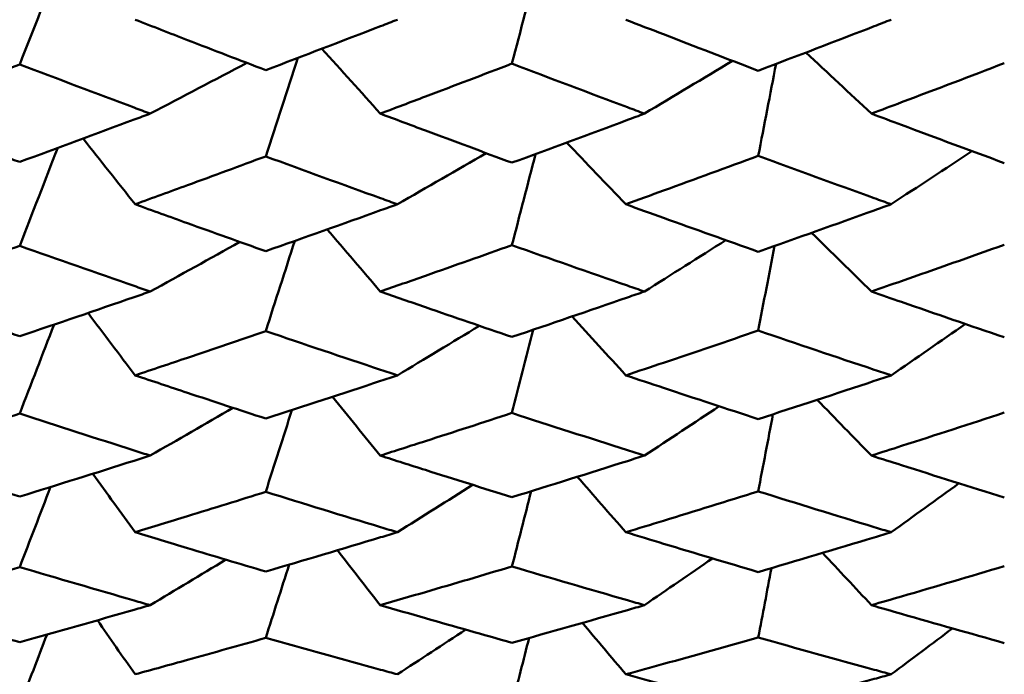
# Model space of a CAD drawing. Header units: millimetres. Extents: x 188 to 1913, y 148 to 2839.
# Tile 170 of 211: x 877.68 to 882.11, y 366.83 to 369.78. Entities that reach past the tile are written whole.
import ezdxf

# ---------------------------------------------------------------- set-up
doc = ezdxf.new("R2010")
doc.units = ezdxf.units.MM
doc.header["$LTSCALE"] = 10
doc.layers.add('Widoczne (ISO)', color=7, linetype='Continuous', lineweight=50)

msp = doc.modelspace()

# ---------------------------------------------------------------- linework, layer by layer
at = {"layer": 'Widoczne (ISO)'}
msp.add_circle((913.3512, 384.3574), 50, dxfattribs=at)
for points in [[(877.8711, 370.0566), (877.8083, 369.8967), (877.7455, 369.7368), (877.6827, 369.5769)], [(880.0129, 370.0247), (879.9742, 369.8765), (879.9354, 369.7284), (879.8967, 369.5802)], [(879.3046, 369.3552), (879.217, 369.4526), (879.1296, 369.55), (879.0423, 369.6474)], [(878.9332, 369.6057), (878.8852, 369.458), (878.8372, 369.3104), (878.7893, 369.1627)], [(880.4925, 369.3552), (880.6247, 369.4341), (880.7567, 369.5133), (880.8885, 369.5926)], [(881.5135, 369.3552), (881.4152, 369.4468), (881.317, 369.5385), (881.2189, 369.6302)], [(878.2701, 369.3552), (878.415, 369.4311), (878.5597, 369.5072), (878.7041, 369.5835)], [(881.0847, 369.5789), (881.0579, 369.441), (881.0311, 369.3031), (881.0043, 369.1652)], [(878.2018, 368.9471), (878.1238, 369.0456), (878.0458, 369.1442), (877.9679, 369.2427)], [(877.8537, 369.2005), (877.7967, 369.0537), (877.7398, 368.9069), (877.6827, 368.76)], [(880.4087, 368.9471), (880.32, 369.0397), (880.2313, 369.1324), (880.1427, 369.225)], [(879.3816, 368.9471), (879.5149, 369.0236), (879.6479, 369.1004), (879.7808, 369.1773)], [(880.0026, 369.1734), (879.9673, 369.0366), (879.932, 368.8999), (879.8967, 368.7631)], [(881.6023, 368.9471), (881.7234, 369.0268), (881.8444, 369.1066), (881.9652, 369.1865)], [(879.3046, 368.5543), (879.225, 368.6475), (879.1455, 368.7408), (879.0662, 368.8341)], [(881.5135, 368.5543), (881.4238, 368.6424), (881.3341, 368.7306), (881.2445, 368.8188)], [(878.2701, 368.5543), (878.4045, 368.6285), (878.5387, 368.7028), (878.6727, 368.7774)], [(878.9199, 368.7821), (878.8763, 368.6468), (878.8328, 368.5115), (878.7893, 368.3761)], [(880.4925, 368.5543), (880.6147, 368.6312), (880.7366, 368.7082), (880.8584, 368.7854)], [(881.0775, 368.7594), (881.0531, 368.6324), (881.0287, 368.5054), (881.0043, 368.3785)], [(878.2018, 368.1771), (878.1312, 368.2706), (878.0607, 368.3642), (877.9902, 368.4578)], [(880.4087, 368.1771), (880.3281, 368.2654), (880.2475, 368.3537), (880.167, 368.4421)], [(877.8372, 368.4055), (877.7857, 368.2719), (877.7342, 368.1383), (877.6827, 368.0048)], [(879.3816, 368.1771), (879.5046, 368.2512), (879.6275, 368.3256), (879.7502, 368.4001)], [(881.6023, 368.1771), (881.7137, 368.2539), (881.8249, 368.331), (881.936, 368.4082)], [(879.9928, 368.3826), (879.9608, 368.2576), (879.9287, 368.1326), (879.8967, 368.0076)], [(879.3046, 367.8158), (879.2327, 367.904), (879.1609, 367.9922), (879.0891, 368.0804)], [(880.4925, 367.8158), (880.6047, 367.8897), (880.7167, 367.9637), (880.8286, 368.0379)], [(881.5135, 367.8158), (881.4321, 367.8995), (881.3507, 367.9832), (881.2694, 368.067)], [(878.2701, 367.8158), (878.394, 367.8873), (878.5178, 367.9591), (878.6414, 368.0311)], [(878.9071, 368.0209), (878.8678, 367.8981), (878.8285, 367.7754), (878.7893, 367.6526)], [(881.0706, 368.0019), (881.0485, 367.8862), (881.0264, 367.7705), (881.0043, 367.6547)], [(878.2018, 367.4709), (878.1384, 367.5586), (878.075, 367.6463), (878.0117, 367.7341)], [(879.3816, 367.4709), (879.4944, 367.5418), (879.607, 367.6129), (879.7195, 367.6842)], [(880.4087, 367.4709), (880.336, 367.554), (880.2633, 367.6372), (880.1906, 367.7204)], [(881.6023, 367.4709), (881.704, 367.5441), (881.8056, 367.6175), (881.9071, 367.691)], [(877.8212, 367.6745), (877.7751, 367.5543), (877.7289, 367.4342), (877.6827, 367.314)], [(879.9832, 367.6556), (879.9544, 367.5426), (879.9255, 367.4296), (879.8967, 367.3166)], [(879.3046, 367.1426), (879.2401, 367.2248), (879.1757, 367.3072), (879.1114, 367.3895)], [(881.5135, 367.1426), (881.4402, 367.221), (881.367, 367.2994), (881.2938, 367.3779)], [(878.2701, 367.1426), (878.3835, 367.2107), (878.4966, 367.2789), (878.6097, 367.3474)], [(880.4925, 367.1426), (880.5947, 367.2126), (880.6968, 367.2828), (880.7987, 367.3531)], [(878.8946, 367.325), (878.8595, 367.215), (878.8244, 367.105), (878.7893, 366.995)], [(881.0639, 367.3094), (881.044, 367.2053), (881.0241, 367.1011), (881.0043, 366.997)], [(878.2018, 366.8313), (878.1453, 366.9123), (878.0889, 366.9934), (878.0325, 367.0746)], [(880.4087, 366.8313), (880.3437, 366.9084), (880.2787, 366.9856), (880.2137, 367.0628)], [(879.3816, 366.8313), (879.484, 366.8982), (879.5863, 366.9652), (879.6886, 367.0323)], [(881.6023, 366.8313), (881.6943, 366.9001), (881.7862, 366.9689), (881.878, 367.038)], [(877.8057, 367.0104), (877.7647, 366.9038), (877.7237, 366.7971), (877.6827, 366.6905)], [(879.9738, 366.9951), (879.9481, 366.8943), (879.9224, 366.7936), (879.8967, 366.6928)]]:
    msp.add_open_spline(points, degree=3, dxfattribs=at)
for points, knots in [([(878.2018, 369.778), (878.2803, 369.7474), (878.3587, 369.7169), (878.5545, 369.641), (878.6719, 369.5958), (878.7893, 369.5509)], [0.03448054, 0.03448054, 0.03448054, 0.03448054, 0.06157222, 0.06157222, 0.10209717, 0.10209717, 0.10209717, 0.10209717]), ([(878.7893, 369.5509), (878.9615, 369.6163), (879.1337, 369.6823), (879.3311, 369.7585), (879.3563, 369.7683), (879.3816, 369.778)], [0.02530969, 0.02530969, 0.02530969, 0.02530969, 0.08465152, 0.08465152, 0.09334823, 0.09334823, 0.09334823, 0.09334823]), ([(880.4087, 369.778), (880.4652, 369.756), (880.5218, 369.7341), (880.7203, 369.6572), (880.8623, 369.6026), (881.0043, 369.5483)], [0.04208868, 0.04208868, 0.04208868, 0.04208868, 0.06158988, 0.06158988, 0.11059803, 0.11059803, 0.11059803, 0.11059803]), ([(881.0043, 369.5483), (881.1783, 369.6145), (881.3523, 369.6813), (881.5516, 369.7584), (881.5769, 369.7682), (881.6023, 369.778)], [0.01556037, 0.01556037, 0.01556037, 0.01556037, 0.07555527, 0.07555527, 0.08428623, 0.08428623, 0.08428623, 0.08428623]), ([(877.6827, 369.5769), (877.5779, 369.5366), (877.473, 369.4964), (877.2793, 369.4226), (877.1903, 369.3888), (877.1014, 369.3552)], [0.02528165, 0.02528165, 0.02528165, 0.02528165, 0.06150593, 0.06150593, 0.09223152, 0.09223152, 0.09223152, 0.09223152]), ([(878.2701, 369.3552), (878.246, 369.3642), (878.2218, 369.3733), (878.026, 369.4467), (877.8544, 369.5115), (877.6827, 369.5769)], [0.0806421, 0.0806421, 0.0806421, 0.0806421, 0.08897282, 0.08897282, 0.14811965, 0.14811965, 0.14811965, 0.14811965]), ([(879.8967, 369.5802), (879.767, 369.5305), (879.6373, 369.481), (879.4399, 369.4062), (879.3722, 369.3807), (879.3046, 369.3552)], [0.01681985, 0.01681985, 0.01681985, 0.01681985, 0.06159108, 0.06159108, 0.08495433, 0.08495433, 0.08495433, 0.08495433]), ([(880.4925, 369.3552), (880.467, 369.3647), (880.4415, 369.3743), (880.2429, 369.4488), (880.0698, 369.5142), (879.8967, 369.5802)], [0.07138254, 0.07138254, 0.07138254, 0.07138254, 0.08018544, 0.08018544, 0.13983561, 0.13983561, 0.13983561, 0.13983561]), ([(882.1111, 369.5821), (881.957, 369.523), (881.8029, 369.4644), (881.6038, 369.3892), (881.5586, 369.3722), (881.5135, 369.3552)], [0.00838421, 0.00838421, 0.00838421, 0.00838421, 0.06155515, 0.06155515, 0.07712864, 0.07712864, 0.07712864, 0.07712864]), ([(877.1014, 369.3552), (877.1903, 369.3216), (877.2792, 369.2881), (877.473, 369.2155), (877.5779, 369.1765), (877.6827, 369.1376)], [0.03078053, 0.03078053, 0.03078053, 0.03078053, 0.06149921, 0.06149921, 0.09773041, 0.09773041, 0.09773041, 0.09773041]), ([(877.6827, 369.1376), (877.8543, 369.2006), (878.0258, 369.264), (878.2216, 369.3371), (878.2459, 369.3461), (878.2701, 369.3552)], [0.02983351, 0.02983351, 0.02983351, 0.02983351, 0.0889495, 0.0889495, 0.09731113, 0.09731113, 0.09731113, 0.09731113]), ([(879.3046, 369.3552), (879.3722, 369.3297), (879.4399, 369.3043), (879.6373, 369.2305), (879.767, 369.1823), (879.8967, 369.1344)], [0.03825175, 0.03825175, 0.03825175, 0.03825175, 0.06160817, 0.06160817, 0.10638617, 0.10638617, 0.10638617, 0.10638617]), ([(879.8967, 369.1344), (880.0697, 369.1979), (880.2427, 369.2619), (880.4413, 369.336), (880.4669, 369.3456), (880.4925, 369.3552)], [0.02053386, 0.02053386, 0.02053386, 0.02053386, 0.08016461, 0.08016461, 0.08898694, 0.08898694, 0.08898694, 0.08898694]), ([(881.5135, 369.3552), (881.5586, 369.3382), (881.6037, 369.3213), (881.8029, 369.2467), (881.957, 369.1894), (882.1111, 369.1326)], [0.04598621, 0.04598621, 0.04598621, 0.04598621, 0.06155279, 0.06155279, 0.11473062, 0.11473062, 0.11473062, 0.11473062]), ([(878.7893, 369.1627), (878.6719, 369.1193), (878.5546, 369.076), (878.3587, 369.0043), (878.2803, 368.9757), (878.2018, 368.9471)], [0.02104899, 0.02104899, 0.02104899, 0.02104899, 0.0615671, 0.0615671, 0.08866561, 0.08866561, 0.08866561, 0.08866561]), ([(879.3816, 368.9471), (879.3564, 368.9562), (879.3312, 368.9653), (879.1338, 369.0366), (878.9615, 369.0994), (878.7893, 369.1627)], [0.07597559, 0.07597559, 0.07597559, 0.07597559, 0.08464777, 0.08464777, 0.14401425, 0.14401425, 0.14401425, 0.14401425]), ([(881.0043, 369.1652), (880.8623, 369.1127), (880.7203, 369.0606), (880.5218, 368.9882), (880.4653, 368.9676), (880.4087, 368.9471)], [0.01259731, 0.01259731, 0.01259731, 0.01259731, 0.06159863, 0.06159863, 0.08110666, 0.08110666, 0.08110666, 0.08110666]), ([(881.6023, 368.9471), (881.577, 368.9563), (881.5517, 368.9654), (881.3524, 369.0376), (881.1783, 369.1011), (881.0043, 369.1652)], [0.06686277, 0.06686277, 0.06686277, 0.06686277, 0.07557848, 0.07557848, 0.13558897, 0.13558897, 0.13558897, 0.13558897]), ([(878.2018, 368.9471), (878.2803, 368.9186), (878.3587, 368.8902), (878.5545, 368.8197), (878.6719, 368.7776), (878.7893, 368.7359)], [0.03448054, 0.03448054, 0.03448054, 0.03448054, 0.06157222, 0.06157222, 0.10209717, 0.10209717, 0.10209717, 0.10209717]), ([(878.7893, 368.7359), (878.9615, 368.7967), (879.1337, 368.858), (879.3311, 368.929), (879.3563, 368.9381), (879.3816, 368.9471)], [0.02530969, 0.02530969, 0.02530969, 0.02530969, 0.08465152, 0.08465152, 0.09334823, 0.09334823, 0.09334823, 0.09334823]), ([(880.4087, 368.9471), (880.4652, 368.9267), (880.5218, 368.9062), (880.7203, 368.8347), (880.8623, 368.7839), (881.0043, 368.7335)], [0.04208868, 0.04208868, 0.04208868, 0.04208868, 0.06158988, 0.06158988, 0.11059803, 0.11059803, 0.11059803, 0.11059803]), ([(881.0043, 368.7335), (881.1783, 368.795), (881.3523, 368.8571), (881.5516, 368.9289), (881.5769, 368.938), (881.6023, 368.9471)], [0.01556037, 0.01556037, 0.01556037, 0.01556037, 0.07555527, 0.07555527, 0.08428623, 0.08428623, 0.08428623, 0.08428623]), ([(877.6827, 368.76), (877.5779, 368.7226), (877.473, 368.6853), (877.2793, 368.6168), (877.1903, 368.5855), (877.1014, 368.5543)], [0.02528165, 0.02528165, 0.02528165, 0.02528165, 0.06150593, 0.06150593, 0.09223152, 0.09223152, 0.09223152, 0.09223152]), ([(878.2701, 368.5543), (878.246, 368.5627), (878.2218, 368.5711), (878.026, 368.6391), (877.8544, 368.6993), (877.6827, 368.76)], [0.0806421, 0.0806421, 0.0806421, 0.0806421, 0.08897282, 0.08897282, 0.14811965, 0.14811965, 0.14811965, 0.14811965]), ([(879.8967, 368.7631), (879.767, 368.7169), (879.6373, 368.671), (879.4399, 368.6016), (879.3722, 368.5779), (879.3046, 368.5543)], [0.01681985, 0.01681985, 0.01681985, 0.01681985, 0.06159108, 0.06159108, 0.08495433, 0.08495433, 0.08495433, 0.08495433]), ([(880.4925, 368.5543), (880.467, 368.5632), (880.4415, 368.572), (880.2429, 368.6411), (880.0698, 368.7018), (879.8967, 368.7631)], [0.07138254, 0.07138254, 0.07138254, 0.07138254, 0.08018544, 0.08018544, 0.13983561, 0.13983561, 0.13983561, 0.13983561]), ([(882.1111, 368.7649), (881.957, 368.71), (881.8029, 368.6556), (881.6038, 368.5858), (881.5586, 368.57), (881.5135, 368.5543)], [0.00838421, 0.00838421, 0.00838421, 0.00838421, 0.06155515, 0.06155515, 0.07712864, 0.07712864, 0.07712864, 0.07712864]), ([(877.1014, 368.5543), (877.1903, 368.5232), (877.2792, 368.4922), (877.473, 368.425), (877.5779, 368.3888), (877.6827, 368.3529)], [0.03078053, 0.03078053, 0.03078053, 0.03078053, 0.06149921, 0.06149921, 0.09773041, 0.09773041, 0.09773041, 0.09773041]), ([(877.6827, 368.3529), (877.8543, 368.4111), (878.0258, 368.4698), (878.2216, 368.5375), (878.2459, 368.5459), (878.2701, 368.5543)], [0.02983351, 0.02983351, 0.02983351, 0.02983351, 0.0889495, 0.0889495, 0.09731113, 0.09731113, 0.09731113, 0.09731113]), ([(879.3046, 368.5543), (879.3722, 368.5307), (879.4399, 368.5072), (879.6373, 368.4388), (879.767, 368.3943), (879.8967, 368.35)], [0.03825175, 0.03825175, 0.03825175, 0.03825175, 0.06160817, 0.06160817, 0.10638617, 0.10638617, 0.10638617, 0.10638617]), ([(879.8967, 368.35), (880.0697, 368.4087), (880.2427, 368.4679), (880.4413, 368.5366), (880.4669, 368.5454), (880.4925, 368.5543)], [0.02053386, 0.02053386, 0.02053386, 0.02053386, 0.08016461, 0.08016461, 0.08898694, 0.08898694, 0.08898694, 0.08898694]), ([(881.5135, 368.5543), (881.5586, 368.5386), (881.6037, 368.5229), (881.8029, 368.4538), (881.957, 368.4008), (882.1111, 368.3483)], [0.04598621, 0.04598621, 0.04598621, 0.04598621, 0.06155279, 0.06155279, 0.11473062, 0.11473062, 0.11473062, 0.11473062]), ([(878.7893, 368.3761), (878.6719, 368.3359), (878.5546, 368.296), (878.3587, 368.2298), (878.2803, 368.2034), (878.2018, 368.1771)], [0.02104899, 0.02104899, 0.02104899, 0.02104899, 0.0615671, 0.0615671, 0.08866561, 0.08866561, 0.08866561, 0.08866561]), ([(879.3816, 368.1771), (879.3564, 368.1854), (879.3312, 368.1938), (879.1338, 368.2596), (878.9615, 368.3176), (878.7893, 368.3761)], [0.07597559, 0.07597559, 0.07597559, 0.07597559, 0.08464777, 0.08464777, 0.14401425, 0.14401425, 0.14401425, 0.14401425]), ([(881.0043, 368.3785), (880.8623, 368.3299), (880.7203, 368.2817), (880.5218, 368.2149), (880.4653, 368.196), (880.4087, 368.1771)], [0.01259731, 0.01259731, 0.01259731, 0.01259731, 0.06159863, 0.06159863, 0.08110666, 0.08110666, 0.08110666, 0.08110666]), ([(881.6023, 368.1771), (881.577, 368.1855), (881.5517, 368.1939), (881.3524, 368.2605), (881.1783, 368.3192), (881.0043, 368.3785)], [0.06686277, 0.06686277, 0.06686277, 0.06686277, 0.07557848, 0.07557848, 0.13558897, 0.13558897, 0.13558897, 0.13558897]), ([(878.2018, 368.1771), (878.2803, 368.1508), (878.3587, 368.1246), (878.5545, 368.0596), (878.6719, 368.0209), (878.7893, 367.9825)], [0.03448054, 0.03448054, 0.03448054, 0.03448054, 0.06157222, 0.06157222, 0.10209717, 0.10209717, 0.10209717, 0.10209717]), ([(878.7893, 367.9825), (878.9615, 368.0384), (879.1337, 368.0949), (879.3311, 368.1603), (879.3563, 368.1687), (879.3816, 368.1771)], [0.02530969, 0.02530969, 0.02530969, 0.02530969, 0.08465152, 0.08465152, 0.09334823, 0.09334823, 0.09334823, 0.09334823]), ([(880.4087, 368.1771), (880.4652, 368.1582), (880.5218, 368.1394), (880.7203, 368.0734), (880.8623, 368.0267), (881.0043, 367.9803)], [0.04208868, 0.04208868, 0.04208868, 0.04208868, 0.06158988, 0.06158988, 0.11059803, 0.11059803, 0.11059803, 0.11059803]), ([(881.0043, 367.9803), (881.1783, 368.0369), (881.3523, 368.094), (881.5516, 368.1602), (881.5769, 368.1686), (881.6023, 368.1771)], [0.01556037, 0.01556037, 0.01556037, 0.01556037, 0.07555527, 0.07555527, 0.08428623, 0.08428623, 0.08428623, 0.08428623]), ([(877.6827, 368.0048), (877.5779, 367.9703), (877.473, 367.936), (877.2793, 367.8731), (877.1903, 367.8444), (877.1014, 367.8158)], [0.02528165, 0.02528165, 0.02528165, 0.02528165, 0.06150593, 0.06150593, 0.09223152, 0.09223152, 0.09223152, 0.09223152]), ([(878.2701, 367.8158), (878.246, 367.8235), (878.2218, 367.8312), (878.026, 367.8936), (877.8544, 367.9489), (877.6827, 368.0048)], [0.0806421, 0.0806421, 0.0806421, 0.0806421, 0.08897282, 0.08897282, 0.14811965, 0.14811965, 0.14811965, 0.14811965]), ([(879.8967, 368.0076), (879.767, 367.9651), (879.6373, 367.9229), (879.4399, 367.8592), (879.3722, 367.8375), (879.3046, 367.8158)], [0.01681985, 0.01681985, 0.01681985, 0.01681985, 0.06159108, 0.06159108, 0.08495433, 0.08495433, 0.08495433, 0.08495433]), ([(880.4925, 367.8158), (880.467, 367.8239), (880.4415, 367.8321), (880.2429, 367.8954), (880.0698, 367.9512), (879.8967, 368.0076)], [0.07138254, 0.07138254, 0.07138254, 0.07138254, 0.08018544, 0.08018544, 0.13983561, 0.13983561, 0.13983561, 0.13983561]), ([(882.1111, 368.0092), (881.957, 367.9587), (881.8029, 367.9087), (881.6038, 367.8447), (881.5586, 367.8302), (881.5135, 367.8158)], [0.00838421, 0.00838421, 0.00838421, 0.00838421, 0.06155515, 0.06155515, 0.07712864, 0.07712864, 0.07712864, 0.07712864]), ([(877.1014, 367.8158), (877.1903, 367.7872), (877.2792, 367.7588), (877.473, 367.6973), (877.5779, 367.6642), (877.6827, 367.6314)], [0.03078053, 0.03078053, 0.03078053, 0.03078053, 0.06149921, 0.06149921, 0.09773041, 0.09773041, 0.09773041, 0.09773041]), ([(877.6827, 367.6314), (877.8543, 367.6846), (878.0258, 367.7384), (878.2216, 367.8004), (878.2459, 367.8081), (878.2701, 367.8158)], [0.02983351, 0.02983351, 0.02983351, 0.02983351, 0.0889495, 0.0889495, 0.09731113, 0.09731113, 0.09731113, 0.09731113]), ([(879.3046, 367.8158), (879.3722, 367.7941), (879.4399, 367.7726), (879.6373, 367.71), (879.767, 367.6692), (879.8967, 367.6287)], [0.03825175, 0.03825175, 0.03825175, 0.03825175, 0.06160817, 0.06160817, 0.10638617, 0.10638617, 0.10638617, 0.10638617]), ([(879.8967, 367.6287), (880.0697, 367.6823), (880.2427, 367.7366), (880.4413, 367.7995), (880.4669, 367.8077), (880.4925, 367.8158)], [0.02053386, 0.02053386, 0.02053386, 0.02053386, 0.08016461, 0.08016461, 0.08898694, 0.08898694, 0.08898694, 0.08898694]), ([(881.5135, 367.8158), (881.5586, 367.8014), (881.6037, 367.787), (881.8029, 367.7237), (881.957, 367.6752), (882.1111, 367.6272)], [0.04598621, 0.04598621, 0.04598621, 0.04598621, 0.06155279, 0.06155279, 0.11473062, 0.11473062, 0.11473062, 0.11473062]), ([(878.7893, 367.6526), (878.6719, 367.6159), (878.5546, 367.5794), (878.3587, 367.5189), (878.2803, 367.4948), (878.2018, 367.4709)], [0.02104899, 0.02104899, 0.02104899, 0.02104899, 0.0615671, 0.0615671, 0.08866561, 0.08866561, 0.08866561, 0.08866561]), ([(879.3816, 367.4709), (879.3564, 367.4785), (879.3312, 367.4861), (879.1338, 367.5461), (878.9615, 367.5991), (878.7893, 367.6526)], [0.07597559, 0.07597559, 0.07597559, 0.07597559, 0.08464777, 0.08464777, 0.14401425, 0.14401425, 0.14401425, 0.14401425]), ([(881.0043, 367.6547), (880.8623, 367.6103), (880.7203, 367.5663), (880.5218, 367.5054), (880.4653, 367.4881), (880.4087, 367.4709)], [0.01259731, 0.01259731, 0.01259731, 0.01259731, 0.06159863, 0.06159863, 0.08110666, 0.08110666, 0.08110666, 0.08110666]), ([(881.6023, 367.4709), (881.577, 367.4785), (881.5517, 367.4862), (881.3524, 367.5469), (881.1783, 367.6005), (881.0043, 367.6547)], [0.06686277, 0.06686277, 0.06686277, 0.06686277, 0.07557848, 0.07557848, 0.13558897, 0.13558897, 0.13558897, 0.13558897]), ([(878.2018, 367.4709), (878.2803, 367.4469), (878.3587, 367.423), (878.5545, 367.3639), (878.6719, 367.3287), (878.7893, 367.2938)], [0.03448054, 0.03448054, 0.03448054, 0.03448054, 0.06157222, 0.06157222, 0.10209717, 0.10209717, 0.10209717, 0.10209717]), ([(878.7893, 367.2938), (878.9615, 367.3446), (879.1337, 367.396), (879.3311, 367.4556), (879.3563, 367.4632), (879.3816, 367.4709)], [0.02530969, 0.02530969, 0.02530969, 0.02530969, 0.08465152, 0.08465152, 0.09334823, 0.09334823, 0.09334823, 0.09334823]), ([(880.4087, 367.4709), (880.4652, 367.4536), (880.5218, 367.4365), (880.7203, 367.3764), (880.8623, 367.3339), (881.0043, 367.2918)], [0.04208868, 0.04208868, 0.04208868, 0.04208868, 0.06158988, 0.06158988, 0.11059803, 0.11059803, 0.11059803, 0.11059803]), ([(881.0043, 367.2918), (881.1783, 367.3432), (881.3523, 367.3952), (881.5516, 367.4555), (881.5769, 367.4632), (881.6023, 367.4709)], [0.01556037, 0.01556037, 0.01556037, 0.01556037, 0.07555527, 0.07555527, 0.08428623, 0.08428623, 0.08428623, 0.08428623]), ([(877.6827, 367.314), (877.5779, 367.2827), (877.473, 367.2516), (877.2793, 367.1945), (877.1903, 367.1684), (877.1014, 367.1426)], [0.02528165, 0.02528165, 0.02528165, 0.02528165, 0.06150593, 0.06150593, 0.09223152, 0.09223152, 0.09223152, 0.09223152]), ([(878.2701, 367.1426), (878.246, 367.1495), (878.2218, 367.1565), (878.026, 367.213), (877.8544, 367.2632), (877.6827, 367.314)], [0.0806421, 0.0806421, 0.0806421, 0.0806421, 0.08897282, 0.08897282, 0.14811965, 0.14811965, 0.14811965, 0.14811965]), ([(879.8967, 367.3166), (879.767, 367.2779), (879.6373, 367.2396), (879.4399, 367.1819), (879.3722, 367.1622), (879.3046, 367.1426)], [0.01681985, 0.01681985, 0.01681985, 0.01681985, 0.06159108, 0.06159108, 0.08495433, 0.08495433, 0.08495433, 0.08495433]), ([(880.4925, 367.1426), (880.467, 367.1499), (880.4415, 367.1573), (880.2429, 367.2147), (880.0698, 367.2653), (879.8967, 367.3166)], [0.07138254, 0.07138254, 0.07138254, 0.07138254, 0.08018544, 0.08018544, 0.13983561, 0.13983561, 0.13983561, 0.13983561]), ([(882.1111, 367.3181), (881.957, 367.2722), (881.8029, 367.2268), (881.6038, 367.1687), (881.5586, 367.1556), (881.5135, 367.1426)], [0.00838421, 0.00838421, 0.00838421, 0.00838421, 0.06155515, 0.06155515, 0.07712864, 0.07712864, 0.07712864, 0.07712864]), ([(877.1014, 367.1426), (877.1903, 367.1167), (877.2792, 367.091), (877.473, 367.0354), (877.5779, 367.0055), (877.6827, 366.9759)], [0.03078053, 0.03078053, 0.03078053, 0.03078053, 0.06149921, 0.06149921, 0.09773041, 0.09773041, 0.09773041, 0.09773041]), ([(877.6827, 366.9759), (877.8543, 367.0239), (878.0258, 367.0725), (878.2216, 367.1286), (878.2459, 367.1356), (878.2701, 367.1426)], [0.02983351, 0.02983351, 0.02983351, 0.02983351, 0.0889495, 0.0889495, 0.09731113, 0.09731113, 0.09731113, 0.09731113]), ([(879.3046, 367.1426), (879.3722, 367.123), (879.4399, 367.1035), (879.6373, 367.0468), (879.767, 367.01), (879.8967, 366.9735)], [0.03825175, 0.03825175, 0.03825175, 0.03825175, 0.06160817, 0.06160817, 0.10638617, 0.10638617, 0.10638617, 0.10638617]), ([(879.8967, 366.9735), (880.0697, 367.0218), (880.2427, 367.0709), (880.4413, 367.1278), (880.4669, 367.1352), (880.4925, 367.1426)], [0.02053386, 0.02053386, 0.02053386, 0.02053386, 0.08016461, 0.08016461, 0.08898694, 0.08898694, 0.08898694, 0.08898694]), ([(881.5135, 367.1426), (881.5586, 367.1295), (881.6037, 367.1165), (881.8029, 367.0592), (881.957, 367.0154), (882.1111, 366.972)], [0.04598621, 0.04598621, 0.04598621, 0.04598621, 0.06155279, 0.06155279, 0.11473062, 0.11473062, 0.11473062, 0.11473062]), ([(878.7893, 366.995), (878.6719, 366.9619), (878.5546, 366.9289), (878.3587, 366.8745), (878.2803, 366.8528), (878.2018, 366.8313)], [0.02104899, 0.02104899, 0.02104899, 0.02104899, 0.0615671, 0.0615671, 0.08866561, 0.08866561, 0.08866561, 0.08866561]), ([(879.3816, 366.8313), (879.3564, 366.8381), (879.3312, 366.845), (879.1338, 366.899), (878.9615, 366.9467), (878.7893, 366.995)], [0.07597559, 0.07597559, 0.07597559, 0.07597559, 0.08464777, 0.08464777, 0.14401425, 0.14401425, 0.14401425, 0.14401425]), ([(881.0043, 366.997), (880.8623, 366.9569), (880.7203, 366.9172), (880.5218, 366.8623), (880.4653, 366.8468), (880.4087, 366.8313)], [0.01259731, 0.01259731, 0.01259731, 0.01259731, 0.06159863, 0.06159863, 0.08110666, 0.08110666, 0.08110666, 0.08110666]), ([(881.6023, 366.8313), (881.577, 366.8382), (881.5517, 366.8451), (881.3524, 366.8997), (881.1783, 366.948), (881.0043, 366.997)], [0.06686277, 0.06686277, 0.06686277, 0.06686277, 0.07557848, 0.07557848, 0.13558897, 0.13558897, 0.13558897, 0.13558897]), ([(880.4087, 366.8313), (880.4652, 366.8158), (880.5218, 366.8004), (880.7203, 366.7465), (880.8623, 366.7083), (881.0043, 366.6706)], [0.04208868, 0.04208868, 0.04208868, 0.04208868, 0.06158988, 0.06158988, 0.11059803, 0.11059803, 0.11059803, 0.11059803]), ([(881.0043, 366.6706), (881.1783, 366.7166), (881.3523, 366.7633), (881.5516, 366.8175), (881.5769, 366.8244), (881.6023, 366.8313)], [0.01556037, 0.01556037, 0.01556037, 0.01556037, 0.07555527, 0.07555527, 0.08428623, 0.08428623, 0.08428623, 0.08428623])]:
    msp.add_open_spline(points, degree=3, knots=knots, dxfattribs=at)

doc.saveas('drawing.dxf')
